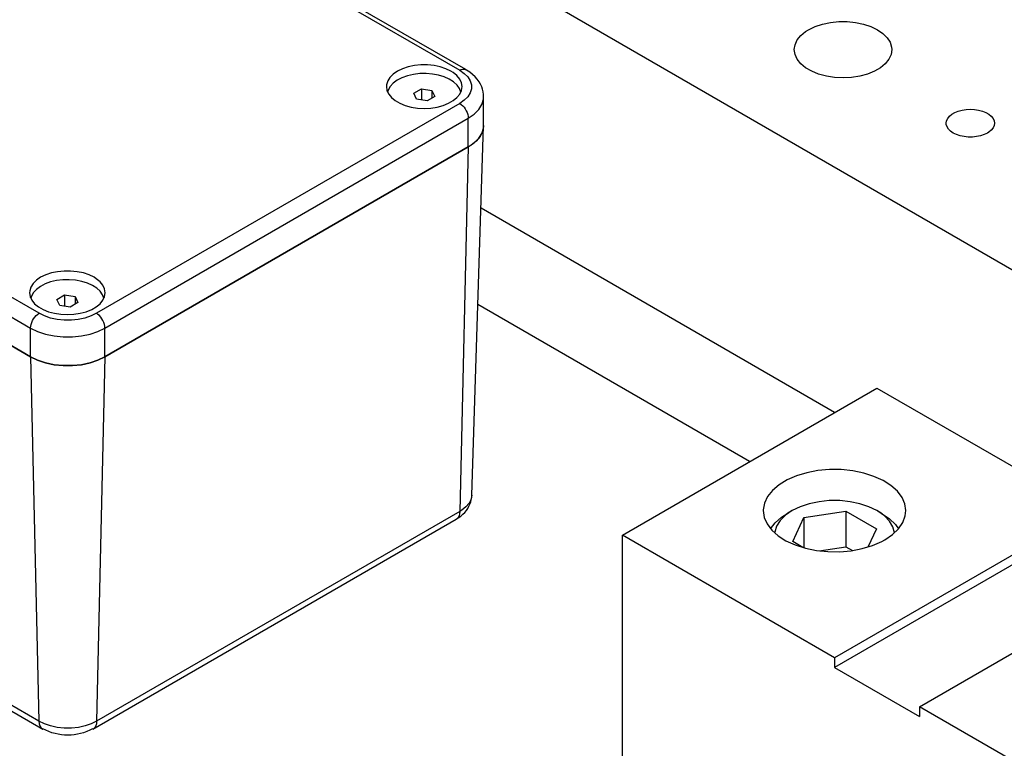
# Model space of a CAD drawing. Header units: inches. Extents: x 3 to 351, y 4 to 271.
# Tile 232 of 256: x 43.53 to 47.63, y 255.48 to 258.51. Entities that reach past the tile are written whole.
import ezdxf

# ---------------------------------------------------------------- set-up
doc = ezdxf.new("R2010")
doc.units = ezdxf.units.IN
doc.header["$LTSCALE"] = 0.5
doc.header["$MEASUREMENT"] = 0
doc.layers.add('DSS', color=7, linetype='Continuous')

msp = doc.modelspace()

# ---------------------------------------------------------------- linework, layer by layer
at = {"layer": 'DSS', "color": 96, "linetype": 'Continuous'}
for p, q in [((42.4576, 259.9794), (45.3616, 258.3027)), ((43.6094, 257.2911), (40.7053, 258.9677)), ((40.67, 258.9065), (43.5741, 257.2298)), ((45.3616, 258.3027), (45.3678, 258.3056)), ((45.3616, 258.3027), (45.3806, 258.2897)), ((45.3678, 258.3056), (45.3737, 258.3072)), ((45.3737, 258.3072), (45.3793, 258.3074)), ((45.3793, 258.3074), (45.3844, 258.3063)), ((45.3806, 258.2897), (45.3953, 258.275)), ((45.3844, 258.3063), (45.3866, 258.3052)), ((45.3953, 258.275), (45.4054, 258.259)), ((45.4054, 258.259), (45.4105, 258.2422)), ((45.4054, 258.2085), (45.3953, 258.1925)), ((45.4105, 258.2252), (45.4054, 258.2085)), ((45.4105, 258.2422), (45.4105, 258.2252)), ((45.3616, 258.1647), (43.8484, 257.2911)), ((45.3806, 258.1778), (45.3616, 258.1647)), ((45.3616, 258.1647), (45.3678, 258.1606)), ((45.3953, 258.1925), (45.3806, 258.1778)), ((45.4537, 258.1602), (45.4603, 258.1819)), ((45.4603, 258.1819), (45.4611, 258.1929)), ((45.3678, 258.1606), (45.3737, 258.1553)), ((45.3737, 258.1553), (45.3793, 258.149)), ((45.3793, 258.149), (45.3844, 258.1421)), ((45.3844, 258.1421), (45.3887, 258.1345)), ((45.3887, 258.1345), (45.3923, 258.1266)), ((45.3923, 258.1266), (45.3949, 258.1187)), ((45.4215, 258.1204), (45.4406, 258.1395)), ((45.4406, 258.1395), (45.4537, 258.1602)), ((43.8838, 257.2298), (45.397, 258.1035)), ((45.3949, 258.1187), (45.3965, 258.1109)), ((45.3965, 258.1109), (45.397, 258.1035)), ((45.397, 258.1035), (45.4215, 258.1204)), ((45.397, 257.9835), (45.397, 258.1035)), ((45.397, 257.9835), (45.3621, 256.467)), ((43.5788, 257.253), (43.5823, 257.2609)), ((43.5823, 257.2609), (43.5867, 257.2684)), ((43.5867, 257.2684), (43.5918, 257.2754)), ((43.5918, 257.2754), (43.5973, 257.2816)), ((43.5973, 257.2816), (43.6033, 257.2869)), ((43.6033, 257.2869), (43.6094, 257.2911)), ((43.632, 257.2801), (43.6094, 257.2911)), ((43.6575, 257.2716), (43.632, 257.2801)), ((43.6852, 257.2658), (43.6575, 257.2716)), ((43.7142, 257.2629), (43.6852, 257.2658)), ((43.7437, 257.2629), (43.7142, 257.2629)), ((43.7727, 257.2658), (43.7437, 257.2629)), ((43.8004, 257.2716), (43.7727, 257.2658)), ((43.8259, 257.2801), (43.8004, 257.2716)), ((43.8484, 257.2911), (43.8259, 257.2801)), ((43.8546, 257.2869), (43.8484, 257.2911)), ((43.8605, 257.2816), (43.8546, 257.2869)), ((43.8661, 257.2754), (43.8605, 257.2816)), ((43.8712, 257.2684), (43.8661, 257.2754)), ((43.8755, 257.2609), (43.8712, 257.2684)), ((43.879, 257.253), (43.8755, 257.2609)), ((43.5741, 257.2298), (43.5746, 257.2372)), ((43.5741, 257.1098), (43.5741, 257.2298)), ((43.5741, 257.2298), (43.6033, 257.2157)), ((43.5746, 257.2372), (43.5762, 257.245)), ((43.5762, 257.245), (43.5788, 257.253)), ((43.8545, 257.2157), (43.8838, 257.2298)), ((43.8817, 257.245), (43.879, 257.253)), ((43.8832, 257.2372), (43.8817, 257.245)), ((43.8838, 257.2298), (43.8832, 257.2372)), ((43.8838, 257.1098), (43.8838, 257.2298)), ((43.6033, 257.2157), (43.6364, 257.2047)), ((43.6364, 257.2047), (43.6722, 257.1971)), ((43.6722, 257.1971), (43.7098, 257.1933)), ((43.7098, 257.1933), (43.748, 257.1933)), ((43.748, 257.1933), (43.7856, 257.1971)), ((43.7856, 257.1971), (43.8215, 257.2047)), ((43.8215, 257.2047), (43.8545, 257.2157)), ((43.5741, 257.1098), (43.6089, 255.5933)), ((43.8838, 257.1098), (43.8489, 255.5933)), ((43.6089, 255.5933), (41.9662, 256.5417)), ((45.4118, 256.5344), (45.4087, 256.5174)), ((45.3875, 256.4857), (45.3701, 256.4719)), ((45.4005, 256.501), (45.3875, 256.4857)), ((45.4087, 256.5174), (45.4005, 256.501)), ((45.3621, 256.467), (43.8489, 255.5933)), ((45.3544, 256.4411), (45.3489, 256.4357)), ((45.3585, 256.4482), (45.3544, 256.4411)), ((45.3611, 256.457), (45.3585, 256.4482)), ((45.3621, 256.467), (45.3611, 256.457)), ((45.3701, 256.4719), (45.3621, 256.467)), ((45.3489, 256.4357), (45.3466, 256.4342)), ((43.6316, 255.5823), (43.6089, 255.5933)), ((43.6089, 255.5933), (43.61, 255.5833)), ((43.61, 255.5833), (43.6126, 255.5746)), ((43.6572, 255.5738), (43.6316, 255.5823)), ((43.8263, 255.5823), (43.8007, 255.5738)), ((43.8489, 255.5933), (43.8263, 255.5823)), ((43.8479, 255.5833), (43.8453, 255.5746)), ((43.8489, 255.5933), (43.8479, 255.5833)), ((43.6126, 255.5746), (43.6167, 255.5674)), ((43.6167, 255.5674), (43.6222, 255.562)), ((43.6222, 255.562), (43.6244, 255.5606)), ((43.685, 255.568), (43.6572, 255.5738)), ((43.7141, 255.565), (43.685, 255.568)), ((43.7437, 255.565), (43.7141, 255.565)), ((43.7729, 255.568), (43.7437, 255.565)), ((43.8007, 255.5738), (43.7729, 255.568)), ((43.8356, 255.562), (43.8334, 255.5606)), ((43.8411, 255.5674), (43.8356, 255.562)), ((43.8453, 255.5746), (43.8411, 255.5674))]:
    msp.add_line(p, q, dxfattribs=at)
at = {"layer": 'DSS', "color": 252, "linetype": 'Continuous'}
for p, q in [((45.3866, 258.3052), (42.4826, 259.9818)), ((40.67, 258.7865), (43.5741, 257.1098)), ((45.0845, 258.2869), (45.0708, 258.2732)), ((45.1021, 258.299), (45.0845, 258.2869)), ((45.1232, 258.3092), (45.1021, 258.299)), ((45.1469, 258.3172), (45.1232, 258.3092)), ((45.1727, 258.3226), (45.1469, 258.3172)), ((45.1998, 258.3253), (45.1727, 258.3226)), ((45.2272, 258.3253), (45.1998, 258.3253)), ((45.2543, 258.3226), (45.2272, 258.3253)), ((45.2801, 258.3172), (45.2543, 258.3226)), ((45.3038, 258.3092), (45.2801, 258.3172)), ((45.3249, 258.299), (45.3038, 258.3092)), ((45.3342, 258.2932), (45.3249, 258.299)), ((45.3499, 258.2802), (45.3342, 258.2932)), ((45.3903, 258.303), (45.3866, 258.3052)), ((45.4033, 258.2945), (45.3903, 258.303)), ((45.4151, 258.2851), (45.4033, 258.2945)), ((45.0614, 258.2583), (45.0566, 258.2427)), ((45.0708, 258.2732), (45.0614, 258.2583)), ((45.3615, 258.2658), (45.3499, 258.2802)), ((45.3686, 258.2505), (45.3615, 258.2658)), ((45.371, 258.2347), (45.3686, 258.2505)), ((45.4255, 258.2754), (45.4151, 258.2851)), ((45.4344, 258.2653), (45.4255, 258.2754)), ((45.4418, 258.2551), (45.4344, 258.2653)), ((45.448, 258.2447), (45.4418, 258.2551)), ((45.0566, 258.2427), (45.056, 258.2347)), ((45.056, 258.2347), (45.0584, 258.2189)), ((45.0584, 258.2189), (45.0655, 258.2036)), ((45.0604, 258.2135), (45.064, 258.2209)), ((45.3615, 258.2036), (45.3686, 258.2189)), ((45.363, 258.2209), (45.3666, 258.2135)), ((45.3686, 258.2189), (45.371, 258.2347)), ((45.4529, 258.2342), (45.448, 258.2447)), ((45.4567, 258.2236), (45.4529, 258.2342)), ((45.4593, 258.2128), (45.4567, 258.2236)), ((45.4608, 258.2019), (45.4593, 258.2128)), ((45.0655, 258.2036), (45.0771, 258.1893)), ((45.0771, 258.1893), (45.0928, 258.1763)), ((45.0928, 258.1763), (45.1123, 258.1651)), ((45.1123, 258.1651), (45.1348, 258.156)), ((45.2923, 258.156), (45.3147, 258.1651)), ((45.3147, 258.1651), (45.3342, 258.1763)), ((45.3342, 258.1763), (45.3499, 258.1893)), ((45.3499, 258.1893), (45.3615, 258.2036)), ((45.4611, 258.1929), (45.4608, 258.2019)), ((45.4611, 258.0729), (45.4611, 258.1929)), ((45.1348, 258.156), (45.1596, 258.1493)), ((45.1596, 258.1493), (45.1862, 258.1452)), ((45.1862, 258.1452), (45.2135, 258.1438)), ((45.2135, 258.1438), (45.2409, 258.1452)), ((45.2409, 258.1452), (45.2674, 258.1493)), ((45.2674, 258.1493), (45.2923, 258.156)), ((45.4406, 258.0194), (45.4537, 258.0401)), ((45.4537, 258.0401), (45.4603, 258.0618)), ((45.4603, 258.0618), (45.4611, 258.0705)), ((45.4611, 258.0705), (45.4611, 258.0729)), ((45.397, 257.9835), (45.4215, 258.0003)), ((45.4215, 258.0003), (45.4406, 258.0194)), ((43.8838, 257.1098), (45.397, 257.9835)), ((43.7134, 257.4672), (43.6864, 257.4644)), ((43.7409, 257.4672), (43.7134, 257.4672)), ((43.7679, 257.4644), (43.7409, 257.4672)), ((43.5981, 257.4288), (43.5844, 257.415)), ((43.6158, 257.4409), (43.5981, 257.4288)), ((43.6368, 257.4511), (43.6158, 257.4409)), ((43.6606, 257.459), (43.6368, 257.4511)), ((43.6864, 257.4644), (43.6606, 257.459)), ((43.7937, 257.459), (43.7679, 257.4644)), ((43.8175, 257.4511), (43.7937, 257.459)), ((43.8385, 257.4409), (43.8175, 257.4511)), ((43.8478, 257.4351), (43.8385, 257.4409)), ((43.8636, 257.4221), (43.8478, 257.4351)), ((43.5703, 257.3845), (43.5697, 257.3766)), ((43.575, 257.4001), (43.5703, 257.3845)), ((43.5844, 257.415), (43.575, 257.4001)), ((43.8752, 257.4077), (43.8636, 257.4221)), ((43.8823, 257.3924), (43.8752, 257.4077)), ((43.8847, 257.3766), (43.8823, 257.3924)), ((43.5697, 257.3766), (43.5721, 257.3608)), ((43.5721, 257.3608), (43.5792, 257.3455)), ((43.574, 257.3553), (43.5777, 257.3627)), ((43.5792, 257.3455), (43.5908, 257.3311)), ((43.8636, 257.3311), (43.8752, 257.3455)), ((43.8752, 257.3455), (43.8823, 257.3608)), ((43.8766, 257.3627), (43.8803, 257.3553)), ((43.8823, 257.3608), (43.8847, 257.3766)), ((43.5908, 257.3311), (43.6065, 257.3182)), ((43.6065, 257.3182), (43.6259, 257.307)), ((43.6259, 257.307), (43.6484, 257.2979)), ((43.8059, 257.2979), (43.8284, 257.307)), ((43.8284, 257.307), (43.8478, 257.3182)), ((43.8478, 257.3182), (43.8636, 257.3311)), ((43.6484, 257.2979), (43.6733, 257.2912)), ((43.6733, 257.2912), (43.6998, 257.2871)), ((43.6998, 257.2871), (43.7272, 257.2857)), ((43.7272, 257.2857), (43.7545, 257.2871)), ((43.7545, 257.2871), (43.781, 257.2912)), ((43.781, 257.2912), (43.8059, 257.2979)), ((43.5741, 257.1098), (43.6033, 257.0957)), ((43.8545, 257.0957), (43.8838, 257.1098)), ((43.6033, 257.0957), (43.6364, 257.0846)), ((43.6364, 257.0846), (43.6722, 257.0771)), ((43.6722, 257.0771), (43.7098, 257.0733)), ((43.7098, 257.0733), (43.748, 257.0733)), ((43.748, 257.0733), (43.7856, 257.0771)), ((43.7856, 257.0771), (43.8215, 257.0846)), ((43.8215, 257.0846), (43.8545, 257.0957))]:
    msp.add_line(p, q, dxfattribs=at)
at = {"layer": 'DSS', "color": 9, "linetype": 'Continuous'}
for p, q in [((51.943, 255.0002), (45.0134, 259.001)), ((43.5741, 257.1098), (40.67, 258.7865)), ((46.8414, 258.4847), (46.8721, 258.4949)), ((46.8721, 258.4949), (46.9054, 258.5019)), ((46.9054, 258.5019), (46.9402, 258.5055)), ((46.9402, 258.5055), (46.9756, 258.5055)), ((46.9756, 258.5055), (47.0105, 258.5019)), ((47.0105, 258.5019), (47.0438, 258.4949)), ((47.0438, 258.4949), (47.0744, 258.4847)), ((46.782, 258.4473), (46.8023, 258.464)), ((46.8023, 258.464), (46.8143, 258.4716)), ((46.8143, 258.4716), (46.8414, 258.4847)), ((47.0744, 258.4847), (47.1016, 258.4716)), ((47.1016, 258.4716), (47.1243, 258.4559)), ((47.1243, 258.4559), (47.142, 258.4382)), ((46.7579, 258.409), (46.7671, 258.4288)), ((46.7671, 258.4288), (46.782, 258.4473)), ((47.142, 258.4382), (47.1541, 258.419)), ((47.1541, 258.419), (47.1603, 258.3989)), ((46.7548, 258.3886), (46.7579, 258.409)), ((46.7579, 258.3683), (46.7548, 258.3886)), ((46.7671, 258.3485), (46.7579, 258.3683)), ((47.158, 258.3683), (47.1488, 258.3485)), ((47.1611, 258.3886), (47.158, 258.3683)), ((47.1603, 258.3989), (47.1611, 258.3886)), ((46.782, 258.33), (46.7671, 258.3485)), ((46.8023, 258.3133), (46.782, 258.33)), ((47.1338, 258.33), (47.1135, 258.3133)), ((47.1488, 258.3485), (47.1338, 258.33)), ((46.8274, 258.2988), (46.8023, 258.3133)), ((46.8564, 258.2871), (46.8274, 258.2988)), ((46.8885, 258.2784), (46.8564, 258.2871)), ((47.0595, 258.2871), (47.0274, 258.2784)), ((47.0885, 258.2988), (47.0595, 258.2871)), ((47.1135, 258.3133), (47.0885, 258.2988)), ((46.9227, 258.2731), (46.8885, 258.2784)), ((46.9579, 258.2714), (46.9227, 258.2731)), ((46.9932, 258.2731), (46.9579, 258.2714)), ((47.0274, 258.2784), (46.9932, 258.2731)), ((47.4113, 258.1198), (47.4237, 258.1269)), ((47.4237, 258.1269), (47.438, 258.1327)), ((47.438, 258.1327), (47.4539, 258.137)), ((47.4539, 258.137), (47.4708, 258.1396)), ((47.4708, 258.1396), (47.4883, 258.1405)), ((47.4883, 258.1405), (47.5057, 258.1396)), ((47.5057, 258.1396), (47.5226, 258.137)), ((47.5226, 258.137), (47.5385, 258.1327)), ((47.5385, 258.1327), (47.5529, 258.1269)), ((47.5529, 258.1269), (47.5653, 258.1198)), ((47.3878, 258.0825), (47.3893, 258.0925)), ((47.3881, 258.0774), (47.3878, 258.0825)), ((47.3893, 258.0925), (47.3938, 258.1023)), ((47.3938, 258.1023), (47.4012, 258.1115)), ((47.4012, 258.1115), (47.4113, 258.1198)), ((47.5653, 258.1198), (47.5753, 258.1115)), ((47.5753, 258.1115), (47.5827, 258.1023)), ((47.5827, 258.1023), (47.5872, 258.0925)), ((47.5872, 258.0925), (47.5888, 258.0825)), ((47.5888, 258.0825), (47.5872, 258.0724)), ((45.4118, 256.5344), (45.4611, 258.0705)), ((45.4571, 258.0486), (45.4465, 258.0274)), ((45.4611, 258.0705), (45.4571, 258.0486)), ((45.4611, 258.0729), (45.4611, 258.0705)), ((47.3912, 258.0674), (47.3881, 258.0774)), ((47.3972, 258.0579), (47.3912, 258.0674)), ((47.4059, 258.0492), (47.3972, 258.0579)), ((47.4172, 258.0414), (47.4059, 258.0492)), ((47.4306, 258.0349), (47.4172, 258.0414)), ((47.5593, 258.0414), (47.5459, 258.0349)), ((47.5653, 258.0452), (47.5593, 258.0414)), ((47.5753, 258.0534), (47.5653, 258.0452)), ((47.5827, 258.0626), (47.5753, 258.0534)), ((47.5872, 258.0724), (47.5827, 258.0626)), ((45.4297, 258.0076), (45.4073, 257.9898)), ((45.4465, 258.0274), (45.4297, 258.0076)), ((47.4458, 258.0299), (47.4306, 258.0349)), ((47.4623, 258.0264), (47.4458, 258.0299)), ((47.4795, 258.0247), (47.4623, 258.0264)), ((47.497, 258.0247), (47.4795, 258.0247)), ((47.5143, 258.0264), (47.497, 258.0247)), ((47.5307, 258.0299), (47.5143, 258.0264)), ((47.5459, 258.0349), (47.5307, 258.0299)), ((45.397, 257.9835), (43.8838, 257.1098)), ((45.4073, 257.9898), (45.397, 257.9835)), ((46.9226, 256.8781), (45.4501, 257.7282)), ((46.9226, 256.8781), (45.4501, 257.7282)), ((46.569, 256.674), (45.4373, 257.3274)), ((43.6033, 257.0957), (43.5741, 257.1098)), ((43.8838, 257.1098), (43.8545, 257.0957)), ((43.6364, 257.0846), (43.6033, 257.0957)), ((43.6722, 257.0771), (43.6364, 257.0846)), ((43.7098, 257.0733), (43.6722, 257.0771)), ((43.748, 257.0733), (43.7098, 257.0733)), ((43.7856, 257.0771), (43.748, 257.0733)), ((43.8215, 257.0846), (43.7856, 257.0771)), ((43.8545, 257.0957), (43.8215, 257.0846)), ((46.0387, 256.3678), (47.0994, 256.9802)), ((47.0994, 256.9802), (47.9832, 256.4699)), ((46.7639, 256.6148), (46.725, 256.5978)), ((46.8071, 256.6278), (46.7639, 256.6148)), ((46.8533, 256.6366), (46.8071, 256.6278)), ((46.9014, 256.6409), (46.8533, 256.6366)), ((46.9501, 256.6406), (46.9014, 256.6409)), ((46.9981, 256.6357), (46.9501, 256.6406)), ((47.044, 256.6263), (46.9981, 256.6357)), ((47.0867, 256.6127), (47.044, 256.6263)), ((47.1249, 256.5953), (47.0867, 256.6127)), ((46.6915, 256.5775), (46.6641, 256.5542)), ((46.725, 256.5978), (46.6915, 256.5775)), ((47.1577, 256.5745), (47.1249, 256.5953)), ((47.1842, 256.551), (47.1577, 256.5745)), ((41.9485, 256.5282), (43.6244, 255.5606)), ((45.4097, 256.5165), (45.4113, 256.5263)), ((45.4113, 256.5263), (45.4118, 256.5344)), ((46.6437, 256.5287), (46.6308, 256.5016)), ((46.6641, 256.5542), (46.6437, 256.5287)), ((47.2036, 256.5252), (47.1842, 256.551)), ((47.2155, 256.4979), (47.2036, 256.5252)), ((45.3948, 256.4795), (45.3997, 256.4881)), ((45.3997, 256.4881), (45.4038, 256.4969)), ((45.4038, 256.4969), (45.4072, 256.5067)), ((45.4072, 256.5067), (45.4097, 256.5165)), ((46.6308, 256.5016), (46.6258, 256.4736)), ((47.2195, 256.4699), (47.2155, 256.4979)), ((45.3555, 256.4397), (45.3655, 256.447)), ((45.3655, 256.447), (45.3744, 256.4547)), ((45.3744, 256.4547), (45.3822, 256.4628)), ((45.3822, 256.4628), (45.389, 256.471)), ((45.389, 256.471), (45.3948, 256.4795)), ((46.6258, 256.4736), (46.6257, 256.4699)), ((46.6257, 256.4699), (46.6297, 256.4419)), ((46.6297, 256.4419), (46.6416, 256.4146)), ((47.9832, 256.4699), (46.9226, 255.8575)), ((47.2068, 256.4204), (47.217, 256.4479)), ((47.217, 256.4479), (47.2195, 256.4699)), ((43.8334, 255.5606), (45.3466, 256.4342)), ((45.3466, 256.4342), (45.3555, 256.4397)), ((46.6416, 256.4146), (46.661, 256.3888)), ((47.9832, 256.4291), (46.9226, 255.8167)), ((47.189, 256.3943), (47.2068, 256.4204)), ((46.0387, 254.939), (46.0387, 256.3678)), ((46.9226, 255.8575), (46.0387, 256.3678)), ((46.661, 256.3888), (46.6875, 256.3652)), ((46.6875, 256.3652), (46.7203, 256.3445)), ((47.1325, 256.3487), (47.164, 256.3701)), ((47.164, 256.3701), (47.189, 256.3943)), ((46.7203, 256.3445), (46.7585, 256.3271)), ((46.7585, 256.3271), (46.8012, 256.3135)), ((47.0381, 256.312), (47.0812, 256.325)), ((47.0812, 256.325), (47.1201, 256.3419)), ((47.1201, 256.3419), (47.1325, 256.3487)), ((46.8012, 256.3135), (46.8471, 256.3041)), ((46.8471, 256.3041), (46.895, 256.2992)), ((46.895, 256.2992), (46.9437, 256.2989)), ((46.9437, 256.2989), (46.9918, 256.3032)), ((46.9918, 256.3032), (47.0381, 256.312)), ((47.2761, 255.6534), (48.3368, 256.2658)), ((46.9226, 255.8575), (46.9226, 255.8167)), ((46.9226, 255.8167), (47.2761, 255.6126)), ((48.16, 255.1431), (47.2761, 255.6534)), ((47.2761, 255.6534), (47.2761, 255.6126))]:
    msp.add_line(p, q, dxfattribs=at)
at = {"layer": 'DSS', "color": 136, "linetype": 'Continuous'}
for p, q in [((45.1946, 258.2886), (45.1684, 258.2854)), ((45.2213, 258.2892), (45.1946, 258.2886)), ((45.2478, 258.2871), (45.2213, 258.2892)), ((45.2733, 258.2823), (45.2478, 258.2871)), ((45.0846, 258.2488), (45.0721, 258.2352)), ((45.1011, 258.261), (45.0846, 258.2488)), ((45.1209, 258.2714), (45.1011, 258.261)), ((45.1436, 258.2796), (45.1209, 258.2714)), ((45.1684, 258.2854), (45.1436, 258.2796)), ((45.2969, 258.2751), (45.2733, 258.2823)), ((45.318, 258.2656), (45.2969, 258.2751)), ((45.336, 258.2541), (45.318, 258.2656)), ((45.3502, 258.241), (45.336, 258.2541)), ((45.0639, 258.2205), (45.0612, 258.2116)), ((45.0721, 258.2352), (45.0639, 258.2205)), ((45.1699, 258.2074), (45.2018, 258.2258)), ((45.1816, 258.1823), (45.1699, 258.2074)), ((45.2018, 258.2258), (45.2454, 258.2191)), ((45.2018, 258.2258), (45.2018, 258.1792)), ((45.2454, 258.2191), (45.2571, 258.194)), ((45.2454, 258.2191), (45.2454, 258.1872)), ((45.3602, 258.2267), (45.3502, 258.241)), ((45.3658, 258.2116), (45.3602, 258.2267)), ((45.2252, 258.1755), (45.1816, 258.1823)), ((45.2571, 258.194), (45.2252, 258.1755)), ((43.6821, 257.4273), (43.6573, 257.4215)), ((43.7082, 257.4305), (43.6821, 257.4273)), ((43.735, 257.4311), (43.7082, 257.4305)), ((43.7615, 257.4289), (43.735, 257.4311)), ((43.7869, 257.4242), (43.7615, 257.4289)), ((43.5983, 257.3907), (43.5858, 257.3771)), ((43.6147, 257.4029), (43.5983, 257.3907)), ((43.6346, 257.4133), (43.6147, 257.4029)), ((43.6573, 257.4215), (43.6346, 257.4133)), ((43.8106, 257.417), (43.7869, 257.4242)), ((43.8317, 257.4075), (43.8106, 257.417)), ((43.8496, 257.396), (43.8317, 257.4075)), ((43.8638, 257.3829), (43.8496, 257.396)), ((43.5775, 257.3624), (43.5748, 257.3535)), ((43.5858, 257.3771), (43.5775, 257.3624)), ((43.6836, 257.3493), (43.7155, 257.3677)), ((43.6953, 257.3241), (43.6836, 257.3493)), ((43.7155, 257.3677), (43.7591, 257.361)), ((43.7155, 257.3677), (43.7155, 257.321)), ((43.7591, 257.361), (43.7707, 257.3358)), ((43.7591, 257.361), (43.7591, 257.3291)), ((43.8739, 257.3686), (43.8638, 257.3829)), ((43.8795, 257.3535), (43.8739, 257.3686)), ((43.7388, 257.3174), (43.6953, 257.3241)), ((43.7707, 257.3358), (43.7388, 257.3174))]:
    msp.add_line(p, q, dxfattribs=at)
at = {"layer": 'DSS', "color": 132, "linetype": 'Continuous'}
for p, q in [((46.7792, 256.4861), (46.7458, 256.4699)), ((46.8169, 256.4986), (46.7792, 256.4861)), ((46.8579, 256.5072), (46.8169, 256.4986)), ((46.9008, 256.5116), (46.8579, 256.5072)), ((46.9444, 256.5116), (46.9008, 256.5116)), ((46.9873, 256.5072), (46.9444, 256.5116)), ((47.0282, 256.4986), (46.9873, 256.5072)), ((47.066, 256.4861), (47.0282, 256.4986)), ((47.0994, 256.4699), (47.066, 256.4861)), ((46.675, 256.4194), (46.701, 256.4423)), ((46.7178, 256.4506), (46.696, 256.4288)), ((46.701, 256.4423), (46.7237, 256.4571)), ((46.7458, 256.4699), (46.7178, 256.4506)), ((46.7458, 256.4699), (46.7237, 256.4571)), ((46.7458, 256.4699), (46.7458, 256.4699)), ((46.7483, 256.3409), (46.795, 256.4415)), ((46.795, 256.4415), (46.9693, 256.4684)), ((46.795, 256.4415), (46.795, 256.3151)), ((46.9693, 256.4684), (47.0969, 256.3948)), ((46.9693, 256.4684), (46.9693, 256.3198)), ((47.1215, 256.4571), (47.0994, 256.4699)), ((47.1035, 256.4674), (47.0994, 256.4699)), ((47.1307, 256.4478), (47.1035, 256.4674)), ((47.1215, 256.4571), (47.152, 256.4362)), ((47.1516, 256.4257), (47.1307, 256.4478)), ((46.6561, 256.3943), (46.675, 256.4194)), ((46.6811, 256.4052), (46.6735, 256.3804)), ((46.696, 256.4288), (46.6811, 256.4052)), ((47.1655, 256.4019), (47.1516, 256.4257)), ((47.152, 256.4362), (47.1761, 256.4126)), ((47.1721, 256.377), (47.1655, 256.4019)), ((47.1761, 256.4126), (47.189, 256.3943)), ((46.6735, 256.3804), (46.6731, 256.377)), ((47.0969, 256.3948), (47.0614, 256.3184)), ((46.7909, 256.3163), (46.7483, 256.3409)), ((46.8579, 256.3026), (46.9693, 256.3198)), ((46.9693, 256.3198), (46.9968, 256.3039))]:
    msp.add_line(p, q, dxfattribs=at)
at = {"layer": 'DSS', "color": 9, "linetype": 'Continuous', "extrusion": (0, 0, -1)}
msp.add_arc((-43.7291, 255.7468), 0.2116, 240.746, 299.3275, dxfattribs=at)

doc.saveas('drawing.dxf')
